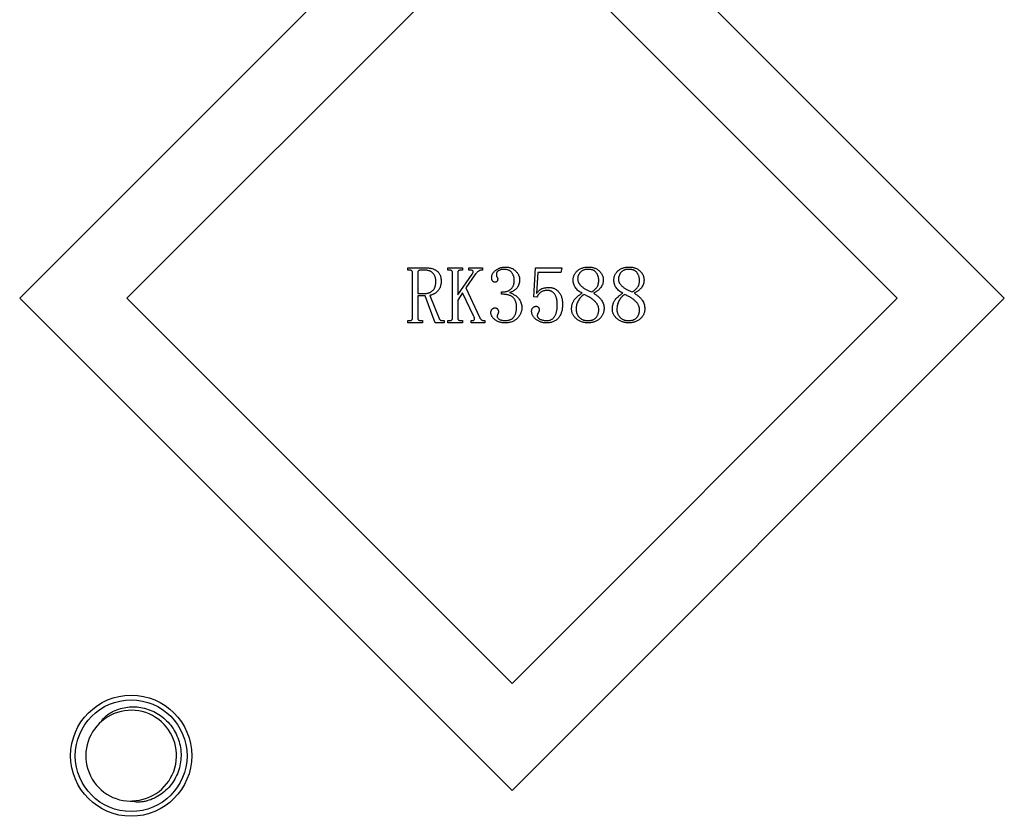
# Model space of a CAD drawing. Header units: millimetres. Extents: x 3 to 207, y 3 to 294.
# Tile 75 of 94: x 85 to 101, y 229 to 242. Entities that reach past the tile are written whole.
import ezdxf

# ---------------------------------------------------------------- set-up
doc = ezdxf.new("R2010")
doc.units = ezdxf.units.MM
doc.layers.add('几何体', color=7, linetype='Continuous')

msp = doc.modelspace()

# ---------------------------------------------------------------- linework, layer by layer
at = {"layer": '几何体'}
for p, q in [((93.0852, 245.4312), (84.9534, 237.2994)), ((101.2169, 237.2994), (93.0852, 245.4312)), ((93.0852, 243.6634), (86.7212, 237.2994)), ((99.4491, 237.2994), (93.0852, 243.6634)), ((91.3622, 237.762), (91.3622, 237.7994)), ((91.3622, 237.7994), (91.662, 237.7994)), ((92.0226, 237.7994), (92.2675, 237.7994)), ((92.0226, 237.762), (92.0226, 237.7994)), ((92.2675, 237.7994), (92.2675, 237.762)), ((92.3738, 237.7994), (92.5998, 237.7994)), ((92.3738, 237.762), (92.3738, 237.7994)), ((92.5998, 237.7994), (92.5998, 237.762)), ((93.447, 237.3209), (93.4735, 237.7994)), ((93.4735, 237.7994), (93.908, 237.7994)), ((93.908, 237.7994), (93.892, 237.7247)), ((91.3938, 237.762), (91.3622, 237.762)), ((91.4411, 236.9693), (91.4411, 237.72)), ((91.5283, 237.7198), (91.5283, 237.3758)), ((91.6332, 237.762), (91.5756, 237.762)), ((92.0541, 237.762), (92.0226, 237.762)), ((92.1014, 236.9693), (92.1014, 237.72)), ((92.1886, 237.7217), (92.1886, 237.3534)), ((92.1886, 237.3534), (92.4263, 237.6931)), ((92.2675, 237.762), (92.2359, 237.762)), ((92.4841, 237.699), (92.321, 237.4697)), ((92.3948, 237.762), (92.3738, 237.762)), ((92.5998, 237.762), (92.5893, 237.762)), ((93.5102, 237.7247), (93.489, 237.3733)), ((93.892, 237.7247), (93.5102, 237.7247)), ((92.321, 237.4697), (92.5478, 236.9853)), ((84.9534, 237.2994), (93.0852, 229.1677)), ((86.7212, 237.2994), (93.0852, 230.9355)), ((91.5283, 237.3758), (91.6437, 237.3758)), ((91.5283, 237.3384), (91.5283, 236.9684)), ((91.6484, 237.3384), (91.5283, 237.3384)), ((91.8172, 236.8899), (91.6484, 237.3384)), ((91.7267, 237.3447), (91.8803, 236.9633)), ((92.2702, 237.3885), (92.1886, 237.2676)), ((92.4493, 237.0057), (92.2702, 237.3885)), ((92.9112, 237.3634), (92.9112, 237.4007)), ((93.0852, 230.9355), (99.4491, 237.2994)), ((93.0852, 229.1677), (101.2169, 237.2994)), ((93.4947, 237.3155), (93.447, 237.3209)), ((92.1886, 237.2676), (92.1886, 236.9691)), ((91.3622, 236.9273), (91.3938, 236.9273)), ((91.3622, 236.8899), (91.3622, 236.9273)), ((91.6071, 236.8899), (91.3622, 236.8899)), ((91.5756, 236.9273), (91.6071, 236.9273)), ((91.6071, 236.9273), (91.6071, 236.8899)), ((91.9644, 236.8899), (91.8172, 236.8899)), ((91.9328, 236.9273), (91.9644, 236.9273)), ((91.9644, 236.9273), (91.9644, 236.8899)), ((92.0226, 236.9273), (92.0541, 236.9273)), ((92.0226, 236.8899), (92.0226, 236.9273)), ((92.2675, 236.8899), (92.0226, 236.8899)), ((92.2359, 236.9273), (92.2675, 236.9273)), ((92.2675, 236.9273), (92.2675, 236.8899)), ((92.4125, 236.9273), (92.4283, 236.9273)), ((92.4125, 236.8899), (92.4125, 236.9273)), ((92.6371, 236.8899), (92.4125, 236.8899)), ((92.6109, 236.9273), (92.6371, 236.9273)), ((92.6371, 236.9273), (92.6371, 236.8899))]:
    msp.add_line(p, q, dxfattribs=at)
for radius in [1, 0.9225]:
    msp.add_circle((86.795, 229.74), radius, dxfattribs=at)
for centre, radius, start, end in [((86.7959, 229.743), 0.7483, 271.27516, 130.47495), ((86.795, 229.74), 0.75, 130.27259, 273.28137)]:
    msp.add_arc(centre, radius, start, end, dxfattribs=at)
for points, knots in [([(91.662, 237.7994), (91.6718, 237.7993), (91.6909, 237.799), (91.7186, 237.7965), (91.7446, 237.7922), (91.7689, 237.7865), (91.7914, 237.7786), (91.8124, 237.7695), (91.8314, 237.7584), (91.8489, 237.7458), (91.8643, 237.7312), (91.878, 237.7152), (91.8891, 237.6971), (91.8988, 237.6777), (91.9055, 237.6563), (91.9109, 237.6334), (91.914, 237.6087), (91.9144, 237.5917), (91.9145, 237.5829)], [0, 0, 0, 0, 0.0774857, 0.1506321, 0.2197843, 0.2852277, 0.3481707, 0.407651, 0.465807, 0.5223409, 0.5778674, 0.6328415, 0.6886304, 0.7450688, 0.8039533, 0.8655482, 0.9307015, 1, 1, 1, 1]), ([(92.7493, 237.6353), (92.7495, 237.6417), (92.75, 237.6542), (92.7531, 237.6725), (92.7587, 237.6898), (92.7664, 237.7062), (92.7758, 237.722), (92.788, 237.7364), (92.8021, 237.7501), (92.8182, 237.7627), (92.8355, 237.7744), (92.8539, 237.7842), (92.8728, 237.7929), (92.8923, 237.8), (92.9127, 237.8051), (92.9335, 237.8091), (92.9551, 237.8114), (92.9696, 237.8117), (92.977, 237.8119)], [0, 0, 0, 0, 0.05977269, 0.11722152, 0.17344114, 0.22982203, 0.28693441, 0.34531754, 0.40645124, 0.47100834, 0.53685855, 0.60196445, 0.66680796, 0.73151129, 0.79692386, 0.86319205, 0.93055575, 1, 1, 1, 1]), ([(92.9531, 237.7745), (92.9466, 237.7743), (92.9333, 237.7737), (92.9131, 237.7703), (92.8923, 237.7646), (92.8748, 237.7581), (92.8613, 237.7518), (92.8524, 237.7462), (92.8447, 237.74), (92.8387, 237.7326), (92.8337, 237.7249), (92.8304, 237.7162), (92.8281, 237.7069), (92.828, 237.7004), (92.8279, 237.697)], [0, 0, 0, 0, 0.1197476, 0.2445318, 0.377046, 0.5173683, 0.5863356, 0.6513354, 0.710718, 0.7684165, 0.8247999, 0.88007, 0.938933, 1, 1, 1, 1]), ([(93.123, 237.5903), (93.1229, 237.5964), (93.1228, 237.6083), (93.1208, 237.6259), (93.1174, 237.6429), (93.113, 237.6594), (93.1074, 237.6754), (93.1, 237.6905), (93.0917, 237.7053), (93.0822, 237.7194), (93.0715, 237.7325), (93.0587, 237.7437), (93.0447, 237.7533), (93.0292, 237.7611), (93.0123, 237.7672), (92.9938, 237.7713), (92.974, 237.7742), (92.9602, 237.7744), (92.9531, 237.7745)], [0, 0, 0, 0, 0.0639185, 0.1261234, 0.1870172, 0.2475068, 0.3066075, 0.3659114, 0.4258956, 0.4857224, 0.5457067, 0.6045793, 0.6644061, 0.7252341, 0.7880316, 0.8543487, 0.9250733, 1, 1, 1, 1]), ([(92.977, 237.8119), (92.9857, 237.8117), (93.0026, 237.8114), (93.0272, 237.8082), (93.0505, 237.803), (93.0724, 237.7957), (93.0932, 237.7867), (93.1124, 237.7749), (93.1304, 237.7616), (93.1467, 237.7461), (93.1616, 237.7298), (93.1744, 237.7128), (93.1855, 237.6958), (93.1945, 237.6784), (93.2015, 237.6607), (93.2067, 237.6428), (93.2097, 237.6246), (93.2101, 237.6124), (93.2103, 237.6063)], [0, 0, 0, 0, 0.0752007, 0.1469649, 0.2159112, 0.2825572, 0.3480726, 0.4127051, 0.4776823, 0.543249, 0.6080516, 0.6697527, 0.7282124, 0.7848188, 0.8401129, 0.8935871, 0.9468131, 1, 1, 1, 1]), ([(94.0948, 237.596), (94.095, 237.6033), (94.0953, 237.6179), (94.0988, 237.6391), (94.104, 237.6596), (94.1115, 237.6791), (94.1208, 237.698), (94.1326, 237.7158), (94.1464, 237.7329), (94.1621, 237.749), (94.1797, 237.7638), (94.1991, 237.7767), (94.2202, 237.7876), (94.2429, 237.7966), (94.2673, 237.8033), (94.2932, 237.8085), (94.3207, 237.8113), (94.3396, 237.8117), (94.3493, 237.8119)], [0, 0, 0, 0, 0.0588538, 0.1162545, 0.1721618, 0.227824, 0.2836708, 0.3408209, 0.3989224, 0.4592663, 0.5209567, 0.5828662, 0.646166, 0.7110958, 0.7781365, 0.8486492, 0.9224285, 1, 1, 1, 1]), ([(94.3491, 237.7745), (94.3413, 237.7744), (94.3262, 237.7741), (94.3044, 237.7716), (94.2843, 237.7676), (94.266, 237.7618), (94.2495, 237.7543), (94.2347, 237.7453), (94.2215, 237.7346), (94.2071, 237.718), (94.1924, 237.696), (94.1793, 237.6685), (94.171, 237.6402), (94.1701, 237.621), (94.1696, 237.6114)], [0, 0, 0, 0, 0.085514, 0.1658183, 0.2399886, 0.3102643, 0.3759279, 0.4385912, 0.5003289, 0.5613684, 0.6789021, 0.7891378, 0.8948949, 1, 1, 1, 1]), ([(94.5185, 237.5903), (94.5184, 237.5964), (94.5182, 237.6083), (94.5162, 237.6259), (94.5128, 237.6429), (94.5084, 237.6594), (94.5028, 237.6754), (94.4954, 237.6905), (94.4871, 237.7053), (94.4776, 237.7194), (94.4669, 237.7325), (94.4542, 237.7437), (94.4401, 237.7532), (94.4247, 237.7611), (94.4079, 237.7672), (94.3895, 237.7713), (94.3697, 237.7742), (94.3561, 237.7744), (94.3491, 237.7745)], [0, 0, 0, 0, 0.0640452, 0.1263735, 0.1873881, 0.2479976, 0.3072154, 0.3666369, 0.4267402, 0.4866856, 0.5467888, 0.6057782, 0.6657236, 0.7260589, 0.788981, 0.8554296, 0.9256126, 1, 1, 1, 1]), ([(94.3493, 237.8119), (94.3582, 237.8117), (94.3756, 237.8113), (94.401, 237.8085), (94.425, 237.8032), (94.4479, 237.7967), (94.4693, 237.7874), (94.4896, 237.7767), (94.5084, 237.7636), (94.5258, 237.749), (94.5415, 237.7328), (94.5555, 237.716), (94.5669, 237.6978), (94.5766, 237.6791), (94.5841, 237.6595), (94.5893, 237.6391), (94.5928, 237.6179), (94.5931, 237.6033), (94.5932, 237.596)], [0, 0, 0, 0, 0.073322, 0.1433127, 0.2105518, 0.2758682, 0.3391447, 0.4023194, 0.4646278, 0.5276302, 0.5896579, 0.6497175, 0.708172, 0.7658184, 0.8230339, 0.8805013, 0.9395038, 1, 1, 1, 1]), ([(94.7676, 237.596), (94.7678, 237.6033), (94.7681, 237.6179), (94.7716, 237.6391), (94.7768, 237.6596), (94.7843, 237.6791), (94.7936, 237.698), (94.8054, 237.7158), (94.8191, 237.7329), (94.8348, 237.749), (94.8525, 237.7638), (94.8719, 237.7767), (94.893, 237.7876), (94.9157, 237.7966), (94.9401, 237.8033), (94.9659, 237.8085), (94.9935, 237.8113), (95.0124, 237.8117), (95.0221, 237.8119)], [0, 0, 0, 0, 0.05885384, 0.11625451, 0.17216182, 0.22782404, 0.28367079, 0.34082093, 0.39892244, 0.45926626, 0.52095671, 0.58286621, 0.64616603, 0.7110958, 0.77813653, 0.84864919, 0.92242848, 1, 1, 1, 1]), ([(95.0219, 237.7745), (95.0141, 237.7744), (94.999, 237.7741), (94.9772, 237.7716), (94.9571, 237.7676), (94.9388, 237.7618), (94.9223, 237.7543), (94.9075, 237.7453), (94.8942, 237.7346), (94.8799, 237.718), (94.8652, 237.696), (94.8521, 237.6685), (94.8438, 237.6402), (94.8429, 237.621), (94.8424, 237.6114)], [0, 0, 0, 0, 0.085514, 0.1658183, 0.2399886, 0.3102643, 0.3759279, 0.4385912, 0.5003289, 0.5613684, 0.6789021, 0.7891378, 0.8948949, 1, 1, 1, 1]), ([(95.1912, 237.5903), (95.1911, 237.5964), (95.191, 237.6083), (95.189, 237.6259), (95.1856, 237.6429), (95.1812, 237.6594), (95.1756, 237.6754), (95.1682, 237.6905), (95.1599, 237.7053), (95.1503, 237.7194), (95.1397, 237.7325), (95.1269, 237.7437), (95.1129, 237.7532), (95.0975, 237.7611), (95.0806, 237.7672), (95.0623, 237.7713), (95.0425, 237.7742), (95.0289, 237.7744), (95.0219, 237.7745)], [0, 0, 0, 0, 0.0640452, 0.1263735, 0.1873881, 0.2479976, 0.3072154, 0.3666369, 0.4267402, 0.4866856, 0.5467888, 0.6057782, 0.6657236, 0.7260589, 0.788981, 0.8554296, 0.9256126, 1, 1, 1, 1]), ([(95.0221, 237.8119), (95.031, 237.8117), (95.0484, 237.8113), (95.0738, 237.8085), (95.0978, 237.8032), (95.1207, 237.7967), (95.1421, 237.7874), (95.1624, 237.7767), (95.1812, 237.7636), (95.1986, 237.749), (95.2143, 237.7328), (95.2283, 237.716), (95.2397, 237.6978), (95.2494, 237.6791), (95.2568, 237.6595), (95.262, 237.6391), (95.2656, 237.6179), (95.2658, 237.6033), (95.266, 237.596)], [0, 0, 0, 0, 0.073322, 0.1433127, 0.2105518, 0.2758682, 0.3391447, 0.4023194, 0.4646278, 0.5276302, 0.5896579, 0.6497175, 0.708172, 0.7658184, 0.8230339, 0.8805013, 0.9395038, 1, 1, 1, 1]), ([(91.4411, 237.72), (91.441, 237.7233), (91.4409, 237.7296), (91.4389, 237.7383), (91.4356, 237.7457), (91.4307, 237.7518), (91.4242, 237.7567), (91.4157, 237.76), (91.4053, 237.7618), (91.3978, 237.762), (91.3938, 237.762)], [0, 0, 0, 0, 0.1356328, 0.2554263, 0.3635291, 0.4655261, 0.5717212, 0.6920138, 0.835205, 1, 1, 1, 1]), ([(91.5756, 237.762), (91.5723, 237.762), (91.5658, 237.7618), (91.5567, 237.7596), (91.5484, 237.7563), (91.5413, 237.7517), (91.5354, 237.7457), (91.5312, 237.7382), (91.5286, 237.7294), (91.5284, 237.7231), (91.5283, 237.7198)], [0, 0, 0, 0, 0.1383935, 0.2691531, 0.3893875, 0.5088565, 0.6218868, 0.7371352, 0.861421, 1, 1, 1, 1]), ([(91.8273, 237.5717), (91.8272, 237.5789), (91.8268, 237.5931), (91.8247, 237.6138), (91.8211, 237.6333), (91.8157, 237.6515), (91.8092, 237.6686), (91.8009, 237.6842), (91.7914, 237.6988), (91.7803, 237.7121), (91.7675, 237.7238), (91.7533, 237.7343), (91.7372, 237.7428), (91.7196, 237.7501), (91.7003, 237.7554), (91.6794, 237.7593), (91.6568, 237.7616), (91.6413, 237.7619), (91.6332, 237.762)], [0, 0, 0, 0, 0.070128, 0.136813, 0.2005069, 0.261104, 0.3195533, 0.3760923, 0.4316286, 0.4871508, 0.5425035, 0.5989524, 0.6566329, 0.7175233, 0.781902, 0.8500161, 0.9223674, 1, 1, 1, 1]), ([(92.1014, 237.72), (92.1013, 237.7233), (92.1012, 237.7296), (92.0992, 237.7383), (92.0959, 237.7457), (92.091, 237.7518), (92.0846, 237.7567), (92.076, 237.76), (92.0657, 237.7618), (92.0581, 237.762), (92.0541, 237.762)], [0, 0, 0, 0, 0.1356328, 0.2554263, 0.3635291, 0.4655261, 0.5717212, 0.6920138, 0.835205, 1, 1, 1, 1]), ([(92.2359, 237.762), (92.2326, 237.762), (92.2262, 237.7618), (92.217, 237.7598), (92.2088, 237.7566), (92.2016, 237.7523), (92.1957, 237.7465), (92.1916, 237.7393), (92.189, 237.7309), (92.1887, 237.7249), (92.1886, 237.7217)], [0, 0, 0, 0, 0.1413073, 0.2742169, 0.3959501, 0.5164516, 0.6298893, 0.7451667, 0.8667742, 1, 1, 1, 1]), ([(92.4263, 237.6931), (92.4301, 237.6984), (92.437, 237.7078), (92.4437, 237.7219), (92.4459, 237.7345), (92.4428, 237.7452), (92.4352, 237.7532), (92.4245, 237.7585), (92.4106, 237.7614), (92.4004, 237.7618), (92.3948, 237.762)], [0, 0, 0, 0, 0.1784656, 0.3189047, 0.4267969, 0.5198425, 0.6132459, 0.7200876, 0.8463385, 1, 1, 1, 1]), ([(92.5893, 237.762), (92.5849, 237.7618), (92.576, 237.7614), (92.5627, 237.7585), (92.5496, 237.7531), (92.5362, 237.7465), (92.5232, 237.7372), (92.5099, 237.7266), (92.4969, 237.7135), (92.4885, 237.704), (92.4841, 237.699)], [0, 0, 0, 0, 0.1033754, 0.210518, 0.3210967, 0.4387698, 0.5638166, 0.6983836, 0.8430892, 1, 1, 1, 1]), ([(92.8042, 237.5627), (92.8008, 237.5629), (92.7942, 237.5633), (92.7844, 237.5663), (92.7752, 237.5714), (92.7661, 237.5781), (92.7581, 237.5878), (92.7528, 237.6009), (92.7499, 237.6171), (92.7495, 237.6289), (92.7493, 237.6353)], [0, 0, 0, 0, 0.0970767, 0.1941534, 0.2950015, 0.4044994, 0.5216605, 0.6557341, 0.8140029, 1, 1, 1, 1]), ([(92.8489, 237.6195), (92.8489, 237.6154), (92.8487, 237.6076), (92.8467, 237.5965), (92.8436, 237.5866), (92.8394, 237.578), (92.8335, 237.5708), (92.8252, 237.5661), (92.8153, 237.5631), (92.808, 237.5629), (92.8042, 237.5627)], [0, 0, 0, 0, 0.14809, 0.2839685, 0.4072316, 0.5206414, 0.6288777, 0.7384051, 0.860973, 1, 1, 1, 1]), ([(92.8279, 237.697), (92.8279, 237.6908), (92.828, 237.6795), (92.8304, 237.6647), (92.8326, 237.653), (92.8367, 237.6477), (92.8384, 237.6454)], [0, 0, 0, 0, 0.34887002, 0.62780054, 0.84284312, 1, 1, 1, 1]), ([(92.8384, 237.6454), (92.8401, 237.6437), (92.8434, 237.6402), (92.8466, 237.6338), (92.8487, 237.6269), (92.8489, 237.622), (92.8489, 237.6195)], [0, 0, 0, 0, 0.24979748, 0.49524065, 0.74180287, 1, 1, 1, 1]), ([(94.1696, 237.6114), (94.1698, 237.6066), (94.1702, 237.5969), (94.173, 237.5824), (94.1778, 237.5681), (94.1842, 237.5538), (94.1925, 237.5397), (94.2027, 237.5256), (94.2148, 237.5117), (94.2287, 237.4978), (94.2443, 237.4844), (94.2612, 237.4709), (94.28, 237.4585), (94.3, 237.4459), (94.3218, 237.4341), (94.3448, 237.4224), (94.3695, 237.4113), (94.3866, 237.4044), (94.3954, 237.4009)], [0, 0, 0, 0, 0.0443606, 0.0894055, 0.1353662, 0.1832818, 0.2331366, 0.2862569, 0.3430862, 0.4031414, 0.4667207, 0.5327646, 0.602106, 0.6746346, 0.7503887, 0.8300983, 0.9128121, 1, 1, 1, 1]), ([(94.8424, 237.6114), (94.8426, 237.6066), (94.843, 237.5969), (94.8458, 237.5824), (94.8506, 237.5681), (94.857, 237.5538), (94.8653, 237.5397), (94.8755, 237.5256), (94.8876, 237.5117), (94.9015, 237.4978), (94.917, 237.4844), (94.934, 237.4709), (94.9528, 237.4585), (94.9728, 237.4459), (94.9946, 237.4341), (95.0176, 237.4224), (95.0423, 237.4113), (95.0594, 237.4044), (95.0682, 237.4009)], [0, 0, 0, 0, 0.0443606, 0.0894055, 0.1353662, 0.1832818, 0.2331366, 0.2862569, 0.3430862, 0.4031414, 0.4667207, 0.5327646, 0.602106, 0.6746346, 0.7503887, 0.8300983, 0.9128121, 1, 1, 1, 1]), ([(91.6437, 237.3758), (91.6502, 237.376), (91.6628, 237.3763), (91.6813, 237.3784), (91.699, 237.3821), (91.7158, 237.3874), (91.7318, 237.394), (91.7471, 237.4023), (91.7615, 237.412), (91.7751, 237.4231), (91.7873, 237.436), (91.7981, 237.4505), (91.8074, 237.4666), (91.8147, 237.4845), (91.8203, 237.504), (91.8243, 237.5251), (91.827, 237.5478), (91.8272, 237.5635), (91.8273, 237.5717)], [0, 0, 0, 0, 0.0632898, 0.1243784, 0.1831349, 0.2407128, 0.297416, 0.354004, 0.4110515, 0.4682206, 0.5265029, 0.585398, 0.6457711, 0.7087637, 0.7752725, 0.8455517, 0.9201129, 1, 1, 1, 1]), ([(91.9145, 237.5829), (91.9143, 237.5742), (91.9139, 237.5571), (91.9115, 237.5322), (91.907, 237.5088), (91.9005, 237.487), (91.8926, 237.4665), (91.8825, 237.4478), (91.871, 237.4303), (91.8574, 237.4148), (91.8428, 237.4009), (91.8278, 237.3882), (91.8122, 237.377), (91.796, 237.3675), (91.7794, 237.3594), (91.7623, 237.353), (91.7448, 237.3478), (91.7327, 237.3457), (91.7267, 237.3447)], [0, 0, 0, 0, 0.0789846, 0.1542075, 0.2250709, 0.2933373, 0.3586976, 0.4222548, 0.4850109, 0.5467788, 0.6075649, 0.6664804, 0.7239122, 0.7802655, 0.8354418, 0.8898444, 0.9446165, 1, 1, 1, 1]), ([(92.9112, 237.4007), (92.92, 237.4009), (92.937, 237.4011), (92.9615, 237.4035), (92.9843, 237.4074), (93.0053, 237.4127), (93.0246, 237.4197), (93.042, 237.4286), (93.0577, 237.4387), (93.0716, 237.4504), (93.0838, 237.4636), (93.0944, 237.478), (93.1031, 237.4939), (93.1106, 237.5107), (93.1162, 237.529), (93.12, 237.5484), (93.1227, 237.5689), (93.1229, 237.5831), (93.123, 237.5903)], [0, 0, 0, 0, 0.0809066, 0.1567278, 0.2272423, 0.2940781, 0.3566202, 0.4163628, 0.4735206, 0.529206, 0.58389, 0.6387672, 0.6937523, 0.7506237, 0.8089806, 0.8694842, 0.9328642, 1, 1, 1, 1]), ([(93.2103, 237.6063), (93.2102, 237.5998), (93.21, 237.5871), (93.2079, 237.5683), (93.2049, 237.5504), (93.2006, 237.5331), (93.195, 237.5165), (93.1879, 237.5008), (93.1797, 237.4857), (93.1703, 237.4714), (93.1596, 237.4579), (93.1475, 237.4453), (93.1337, 237.434), (93.1189, 237.423), (93.1023, 237.4135), (93.0845, 237.4047), (93.0652, 237.3967), (93.0517, 237.3923), (93.0448, 237.39)], [0, 0, 0, 0, 0.0659874, 0.1296495, 0.1912415, 0.2510706, 0.3103079, 0.3687727, 0.426624, 0.4842494, 0.5424494, 0.6012222, 0.661605, 0.7234824, 0.7885269, 0.8554862, 0.9261627, 1, 1, 1, 1]), ([(93.489, 237.3733), (93.4933, 237.379), (93.5017, 237.39), (93.5146, 237.4054), (93.5278, 237.4188), (93.5405, 237.4308), (93.5533, 237.4409), (93.5661, 237.449), (93.5788, 237.4556), (93.5956, 237.4617), (93.6166, 237.4673), (93.6422, 237.4719), (93.6681, 237.4749), (93.6855, 237.4753), (93.6942, 237.4755)], [0, 0, 0, 0, 0.0888189, 0.1726042, 0.2503969, 0.3230899, 0.3899168, 0.4531935, 0.5121563, 0.5674429, 0.6755568, 0.7832797, 0.8915387, 1, 1, 1, 1]), ([(93.6942, 237.4755), (93.7023, 237.4753), (93.7183, 237.4748), (93.7418, 237.4714), (93.7639, 237.4651), (93.7851, 237.4571), (93.8049, 237.4461), (93.8238, 237.4331), (93.8412, 237.4174), (93.8576, 237.3997), (93.8723, 237.3801), (93.8853, 237.3587), (93.8961, 237.3357), (93.9052, 237.3113), (93.9118, 237.2852), (93.917, 237.2577), (93.9199, 237.2286), (93.9202, 237.2087), (93.9204, 237.1985)], [0, 0, 0, 0, 0.06071281, 0.11958138, 0.17642816, 0.23264628, 0.28843994, 0.34523494, 0.403654, 0.46373551, 0.52505778, 0.58687699, 0.65024355, 0.71486246, 0.78158342, 0.85114197, 0.92379379, 1, 1, 1, 1]), ([(94.2432, 237.3799), (94.2318, 237.3861), (94.2096, 237.3982), (94.18, 237.4205), (94.1541, 237.4447), (94.1327, 237.4713), (94.1158, 237.5), (94.1036, 237.5305), (94.0961, 237.5627), (94.0953, 237.5848), (94.0948, 237.596)], [0, 0, 0, 0, 0.1406499, 0.273965, 0.40093, 0.5236083, 0.6434841, 0.760989, 0.8786393, 1, 1, 1, 1]), ([(94.3954, 237.4009), (94.4052, 237.4063), (94.424, 237.4167), (94.4494, 237.4354), (94.4706, 237.4565), (94.4883, 237.4792), (94.5018, 237.5043), (94.5117, 237.5312), (94.5173, 237.5602), (94.5181, 237.5801), (94.5185, 237.5903)], [0, 0, 0, 0, 0.1394212, 0.2703949, 0.39422413, 0.51331224, 0.63103603, 0.74982293, 0.87186321, 1, 1, 1, 1]), ([(94.5932, 237.596), (94.5928, 237.5856), (94.592, 237.5648), (94.5841, 237.5343), (94.572, 237.5047), (94.5577, 237.4813), (94.5438, 237.4634), (94.5322, 237.45), (94.5187, 237.4375), (94.5044, 237.4248), (94.4883, 237.4131), (94.471, 237.4014), (94.4523, 237.3903), (94.4391, 237.3834), (94.4324, 237.3799)], [0, 0, 0, 0, 0.1098283, 0.2190685, 0.3301693, 0.4462711, 0.5067869, 0.5688621, 0.6332528, 0.7002224, 0.7701793, 0.8436513, 0.920074, 1, 1, 1, 1]), ([(94.916, 237.3799), (94.9046, 237.3861), (94.8824, 237.3982), (94.8527, 237.4205), (94.8269, 237.4447), (94.8054, 237.4713), (94.7886, 237.5), (94.7764, 237.5305), (94.7689, 237.5627), (94.768, 237.5848), (94.7676, 237.596)], [0, 0, 0, 0, 0.1406499, 0.273965, 0.40093, 0.5236083, 0.6434841, 0.760989, 0.8786393, 1, 1, 1, 1]), ([(95.0682, 237.4009), (95.0779, 237.4063), (95.0968, 237.4167), (95.1222, 237.4354), (95.1434, 237.4565), (95.1611, 237.4792), (95.1746, 237.5043), (95.1845, 237.5312), (95.1901, 237.5602), (95.1909, 237.5801), (95.1912, 237.5903)], [0, 0, 0, 0, 0.1394212, 0.2703949, 0.3942241, 0.5133122, 0.631036, 0.7498229, 0.8718632, 1, 1, 1, 1]), ([(95.266, 237.596), (95.2656, 237.5856), (95.2648, 237.5648), (95.2569, 237.5343), (95.2447, 237.5047), (95.2305, 237.4813), (95.2166, 237.4634), (95.2049, 237.45), (95.1915, 237.4375), (95.1772, 237.4248), (95.161, 237.4131), (95.1438, 237.4014), (95.125, 237.3903), (95.1119, 237.3834), (95.1052, 237.3799)], [0, 0, 0, 0, 0.1098283, 0.2190685, 0.3301693, 0.4462711, 0.5067869, 0.5688621, 0.6332528, 0.7002224, 0.7701793, 0.8436513, 0.920074, 1, 1, 1, 1]), ([(93.1604, 237.1531), (93.1603, 237.1608), (93.1601, 237.1759), (93.1574, 237.1979), (93.1534, 237.2187), (93.1478, 237.2385), (93.1403, 237.2571), (93.1311, 237.2745), (93.1204, 237.2907), (93.1081, 237.306), (93.0934, 237.3198), (93.0757, 237.3316), (93.0551, 237.3414), (93.0319, 237.3497), (93.0057, 237.3557), (92.9768, 237.3601), (92.945, 237.3628), (92.9228, 237.3632), (92.9112, 237.3634)], [0, 0, 0, 0, 0.061722, 0.1201702, 0.176695, 0.2311668, 0.2842064, 0.3363801, 0.3879947, 0.4395676, 0.4927488, 0.5483895, 0.6089002, 0.6738281, 0.7452441, 0.8228852, 0.9076921, 1, 1, 1, 1]), ([(93.0448, 237.39), (93.0542, 237.3865), (93.0726, 237.3796), (93.0985, 237.368), (93.122, 237.3553), (93.1433, 237.3419), (93.1622, 237.3277), (93.179, 237.3127), (93.1931, 237.2966), (93.2086, 237.2746), (93.2238, 237.2462), (93.2376, 237.2119), (93.246, 237.1773), (93.2471, 237.1541), (93.2476, 237.1426)], [0, 0, 0, 0, 0.0881501, 0.1708953, 0.2482904, 0.3214495, 0.3902964, 0.4553384, 0.5172233, 0.5770176, 0.6907109, 0.7973904, 0.8998738, 1, 1, 1, 1]), ([(93.6746, 237.4257), (93.6652, 237.4254), (93.647, 237.4249), (93.6206, 237.421), (93.5963, 237.4143), (93.5733, 237.4052), (93.5517, 237.3913), (93.5316, 237.3713), (93.5121, 237.3458), (93.5007, 237.326), (93.4947, 237.3155)], [0, 0, 0, 0, 0.12494911, 0.24322774, 0.35466255, 0.46153146, 0.57187569, 0.69569252, 0.8378384, 1, 1, 1, 1]), ([(93.8332, 237.1895), (93.8331, 237.1981), (93.8329, 237.2148), (93.8309, 237.2392), (93.8278, 237.2624), (93.8236, 237.2844), (93.8179, 237.3052), (93.8111, 237.3247), (93.8032, 237.3431), (93.7938, 237.36), (93.7835, 237.3755), (93.7715, 237.3888), (93.7584, 237.4002), (93.7441, 237.4097), (93.7285, 237.417), (93.7116, 237.4219), (93.6935, 237.4252), (93.681, 237.4255), (93.6746, 237.4257)], [0, 0, 0, 0, 0.0803616, 0.1566851, 0.2297654, 0.2998334, 0.3667205, 0.431205, 0.4936229, 0.5540995, 0.6123419, 0.667942, 0.7218782, 0.7750536, 0.8281487, 0.8828319, 0.9396675, 1, 1, 1, 1]), ([(94.0699, 237.1165), (94.0701, 237.1239), (94.0705, 237.1383), (94.0723, 237.1595), (94.0759, 237.1799), (94.0808, 237.1994), (94.0869, 237.2182), (94.0948, 237.236), (94.1037, 237.2532), (94.118, 237.2748), (94.1391, 237.3008), (94.1691, 237.3296), (94.204, 237.3565), (94.2298, 237.3719), (94.2432, 237.3799)], [0, 0, 0, 0, 0.066163, 0.1302119, 0.1919719, 0.2522875, 0.3115002, 0.3702018, 0.4277875, 0.4857289, 0.6038909, 0.7284503, 0.8598845, 1, 1, 1, 1]), ([(94.2728, 237.3589), (94.2629, 237.3516), (94.2435, 237.3374), (94.2178, 237.3122), (94.1958, 237.2842), (94.1774, 237.254), (94.1626, 237.2217), (94.1524, 237.1879), (94.1459, 237.1527), (94.1451, 237.1288), (94.1447, 237.1167)], [0, 0, 0, 0, 0.1284572, 0.2534575, 0.3768886, 0.5015456, 0.6252443, 0.7487319, 0.8728347, 1, 1, 1, 1]), ([(94.5185, 237.1115), (94.5183, 237.1172), (94.5179, 237.1286), (94.5147, 237.1455), (94.5102, 237.1624), (94.5032, 237.1789), (94.4947, 237.1954), (94.4837, 237.2115), (94.4714, 237.2277), (94.4568, 237.2435), (94.4404, 237.259), (94.4223, 237.2745), (94.402, 237.2894), (94.3799, 237.304), (94.356, 237.3184), (94.33, 237.3324), (94.3022, 237.3461), (94.2827, 237.3545), (94.2728, 237.3589)], [0, 0, 0, 0, 0.04663479, 0.09282326, 0.14006339, 0.18869917, 0.23887051, 0.29155126, 0.34700458, 0.40505249, 0.46642664, 0.53098833, 0.59945356, 0.67121078, 0.74715834, 0.82717659, 0.91141457, 1, 1, 1, 1]), ([(94.4324, 237.3799), (94.4396, 237.3755), (94.4538, 237.3669), (94.4739, 237.3532), (94.4924, 237.3391), (94.5099, 237.3251), (94.5253, 237.3101), (94.5397, 237.2952), (94.5523, 237.2797), (94.5673, 237.2592), (94.5829, 237.2325), (94.5958, 237.1984), (94.6044, 237.1632), (94.6052, 237.1391), (94.6057, 237.127)], [0, 0, 0, 0, 0.0790618, 0.1543955, 0.2265028, 0.2961343, 0.3628841, 0.4270682, 0.4889536, 0.5487275, 0.6639007, 0.7761259, 0.8872105, 1, 1, 1, 1]), ([(94.7427, 237.1165), (94.7429, 237.1239), (94.7433, 237.1383), (94.7451, 237.1595), (94.7487, 237.1799), (94.7535, 237.1994), (94.7597, 237.2182), (94.7676, 237.236), (94.7765, 237.2532), (94.7908, 237.2748), (94.8119, 237.3008), (94.8419, 237.3296), (94.8768, 237.3565), (94.9026, 237.3719), (94.916, 237.3799)], [0, 0, 0, 0, 0.066163, 0.1302119, 0.1919719, 0.2522875, 0.3115002, 0.3702018, 0.4277875, 0.4857289, 0.6038909, 0.7284503, 0.8598845, 1, 1, 1, 1]), ([(94.9456, 237.3589), (94.9357, 237.3516), (94.9163, 237.3374), (94.8906, 237.3122), (94.8686, 237.2842), (94.8502, 237.254), (94.8354, 237.2217), (94.8252, 237.1879), (94.8187, 237.1527), (94.8179, 237.1288), (94.8175, 237.1167)], [0, 0, 0, 0, 0.1284572, 0.2534575, 0.3768886, 0.5015456, 0.6252443, 0.7487319, 0.8728347, 1, 1, 1, 1]), ([(95.1912, 237.1115), (95.1911, 237.1172), (95.1907, 237.1286), (95.1875, 237.1455), (95.183, 237.1624), (95.176, 237.1789), (95.1675, 237.1954), (95.1565, 237.2115), (95.1442, 237.2277), (95.1296, 237.2435), (95.1132, 237.259), (95.0951, 237.2745), (95.0748, 237.2894), (95.0527, 237.304), (95.0288, 237.3184), (95.0028, 237.3324), (94.975, 237.3461), (94.9555, 237.3545), (94.9456, 237.3589)], [0, 0, 0, 0, 0.0466348, 0.0928233, 0.1400634, 0.1886992, 0.2388705, 0.2915513, 0.3470046, 0.4050525, 0.4664266, 0.5309883, 0.5994536, 0.6712108, 0.7471583, 0.8271766, 0.9114146, 1, 1, 1, 1]), ([(95.1052, 237.3799), (95.1124, 237.3755), (95.1266, 237.3669), (95.1467, 237.3532), (95.1652, 237.3391), (95.1827, 237.3251), (95.1981, 237.3101), (95.2125, 237.2952), (95.2251, 237.2797), (95.2401, 237.2592), (95.2557, 237.2325), (95.2686, 237.1984), (95.2771, 237.1632), (95.278, 237.1391), (95.2784, 237.127)], [0, 0, 0, 0, 0.0790618, 0.1543955, 0.2265028, 0.2961343, 0.3628841, 0.4270682, 0.4889536, 0.5487275, 0.6639007, 0.7761259, 0.8872105, 1, 1, 1, 1]), ([(92.7368, 237.0612), (92.7371, 237.0663), (92.7375, 237.0763), (92.742, 237.0906), (92.7485, 237.1042), (92.7582, 237.1158), (92.7685, 237.126), (92.7796, 237.1333), (92.7906, 237.1384), (92.7982, 237.1389), (92.8018, 237.1391)], [0, 0, 0, 0, 0.13772079, 0.26961455, 0.40331317, 0.54228579, 0.67787931, 0.7959142, 0.90075292, 1, 1, 1, 1]), ([(92.8018, 237.1391), (92.8069, 237.1389), (92.8165, 237.1385), (92.8296, 237.134), (92.8405, 237.1264), (92.848, 237.116), (92.8537, 237.1052), (92.8581, 237.0951), (92.8609, 237.0858), (92.8612, 237.0799), (92.8614, 237.0772)], [0, 0, 0, 0, 0.1576816, 0.3002212, 0.430376, 0.5670313, 0.6993569, 0.8145065, 0.9139575, 1, 1, 1, 1]), ([(92.9683, 236.9273), (92.976, 236.9274), (92.9911, 236.9276), (93.0129, 236.9305), (93.0333, 236.9347), (93.0522, 236.9406), (93.0695, 236.9486), (93.0855, 236.9578), (93.0997, 236.9693), (93.1128, 236.9822), (93.1241, 236.9971), (93.1338, 237.0139), (93.1423, 237.0324), (93.1488, 237.0531), (93.154, 237.0755), (93.1579, 237.0997), (93.1599, 237.1258), (93.1603, 237.1438), (93.1604, 237.1531)], [0, 0, 0, 0, 0.0681331, 0.132721, 0.1935492, 0.2518206, 0.3071343, 0.3610115, 0.4143635, 0.4677738, 0.5224804, 0.5789105, 0.6385811, 0.7017361, 0.7693312, 0.841204, 0.91814, 1, 1, 1, 1]), ([(93.2476, 237.1426), (93.2474, 237.1343), (93.247, 237.1181), (93.2433, 237.0941), (93.2378, 237.0708), (93.2294, 237.0484), (93.2192, 237.0265), (93.2063, 237.0055), (93.1913, 236.9852), (93.1741, 236.9659), (93.155, 236.9479), (93.1335, 236.9325), (93.1105, 236.9191), (93.0856, 236.9085), (93.0589, 236.9), (93.0304, 236.8944), (93.0001, 236.8905), (92.9792, 236.8901), (92.9685, 236.8899)], [0, 0, 0, 0, 0.0587243, 0.1156838, 0.1722562, 0.2288041, 0.2860345, 0.3438601, 0.4036286, 0.4654603, 0.5278826, 0.5900601, 0.6529642, 0.7168875, 0.7827683, 0.8516119, 0.9237393, 1, 1, 1, 1]), ([(93.4096, 237.0834), (93.4098, 237.0886), (93.4103, 237.0989), (93.4137, 237.1138), (93.4201, 237.1275), (93.428, 237.1401), (93.4383, 237.1507), (93.4507, 237.1586), (93.4649, 237.1631), (93.4749, 237.1637), (93.4801, 237.164)], [0, 0, 0, 0, 0.130594, 0.2577334, 0.3808705, 0.5068479, 0.6300173, 0.7492513, 0.8707419, 1, 1, 1, 1]), ([(93.4801, 237.164), (93.4851, 237.1638), (93.4944, 237.1635), (93.507, 237.1592), (93.5173, 237.1526), (93.5235, 237.1425), (93.5282, 237.1325), (93.5315, 237.1227), (93.5339, 237.1136), (93.5341, 237.1076), (93.5342, 237.1048)], [0, 0, 0, 0, 0.16632986, 0.30715094, 0.43545317, 0.5637554, 0.68981978, 0.80342977, 0.9072711, 1, 1, 1, 1]), ([(93.9204, 237.1985), (93.9203, 237.187), (93.9199, 237.1646), (93.9168, 237.1319), (93.9115, 237.101), (93.9047, 237.0717), (93.8952, 237.0445), (93.8839, 237.0189), (93.8705, 236.9952), (93.8551, 236.9732), (93.8376, 236.9534), (93.8176, 236.9363), (93.7953, 236.9221), (93.771, 236.9101), (93.7443, 236.9009), (93.7153, 236.8946), (93.6843, 236.8907), (93.6628, 236.8902), (93.6518, 236.8899)], [0, 0, 0, 0, 0.0739347, 0.1439838, 0.2113237, 0.2753279, 0.3371243, 0.3965624, 0.4550856, 0.5123135, 0.5687993, 0.6247766, 0.6809483, 0.7386494, 0.7987308, 0.8620448, 0.9289574, 1, 1, 1, 1]), ([(93.6601, 236.9273), (93.667, 236.9274), (93.6803, 236.9277), (93.6995, 236.9312), (93.7176, 236.9363), (93.7344, 236.9441), (93.75, 236.9537), (93.7643, 236.9655), (93.7775, 236.9794), (93.7891, 236.9955), (93.7997, 237.0134), (93.8085, 237.0335), (93.8164, 237.0551), (93.8225, 237.0786), (93.8273, 237.1037), (93.8309, 237.1307), (93.8327, 237.1595), (93.833, 237.1793), (93.8332, 237.1895)], [0, 0, 0, 0, 0.0578122, 0.112514, 0.1652451, 0.2171786, 0.2683049, 0.3202734, 0.3739622, 0.429843, 0.488512, 0.5500496, 0.6149389, 0.6832414, 0.7555073, 0.8320459, 0.9136269, 1, 1, 1, 1]), ([(94.6057, 237.127), (94.6055, 237.1188), (94.605, 237.1027), (94.6014, 237.0791), (94.5958, 237.0564), (94.5877, 237.0347), (94.5771, 237.0141), (94.5645, 236.9943), (94.5495, 236.9756), (94.5323, 236.9581), (94.5132, 236.9422), (94.4926, 236.928), (94.4703, 236.9164), (94.4468, 236.9065), (94.4215, 236.8993), (94.3949, 236.8937), (94.3668, 236.8907), (94.3476, 236.8902), (94.3378, 236.8899)], [0, 0, 0, 0, 0.0613064, 0.1207605, 0.1788726, 0.2359263, 0.2937429, 0.3521165, 0.4112439, 0.4731065, 0.5352091, 0.5974865, 0.659667, 0.723297, 0.7886556, 0.856139, 0.9265549, 1, 1, 1, 1]), ([(95.2784, 237.127), (95.2782, 237.1188), (95.2778, 237.1027), (95.2741, 237.0791), (95.2686, 237.0564), (95.2605, 237.0347), (95.2499, 237.0141), (95.2373, 236.9943), (95.2222, 236.9756), (95.2051, 236.9581), (95.186, 236.9422), (95.1654, 236.928), (95.1431, 236.9164), (95.1195, 236.9065), (95.0943, 236.8993), (95.0677, 236.8937), (95.0396, 236.8907), (95.0204, 236.8902), (95.0106, 236.8899)], [0, 0, 0, 0, 0.0613064, 0.1207605, 0.1788726, 0.2359263, 0.2937429, 0.3521165, 0.4112439, 0.4731065, 0.5352091, 0.5974865, 0.659667, 0.723297, 0.7886556, 0.856139, 0.9265549, 1, 1, 1, 1]), ([(91.3938, 236.9273), (91.3978, 236.9273), (91.4054, 236.9274), (91.4156, 236.9297), (91.4243, 236.9326), (91.4307, 236.9375), (91.4357, 236.9436), (91.4388, 236.9511), (91.4409, 236.9598), (91.441, 236.966), (91.4411, 236.9693)], [0, 0, 0, 0, 0.1648979, 0.3086948, 0.4280912, 0.5343526, 0.6364134, 0.7470031, 0.8642825, 1, 1, 1, 1]), ([(91.5283, 236.9684), (91.5284, 236.9652), (91.5286, 236.9591), (91.5312, 236.9505), (91.5354, 236.9433), (91.5412, 236.9372), (91.5485, 236.9329), (91.5567, 236.9295), (91.5658, 236.9276), (91.5723, 236.9274), (91.5756, 236.9273)], [0, 0, 0, 0, 0.1348488, 0.2580654, 0.3723818, 0.4868298, 0.6063267, 0.7280691, 0.8598707, 1, 1, 1, 1]), ([(91.8803, 236.9633), (91.882, 236.9601), (91.8853, 236.954), (91.8911, 236.9461), (91.897, 236.9395), (91.9056, 236.9333), (91.9176, 236.9284), (91.9277, 236.9277), (91.9328, 236.9273)], [0, 0, 0, 0, 0.1625192, 0.30479592, 0.43518069, 0.55268589, 0.77354355, 1, 1, 1, 1]), ([(92.0541, 236.9273), (92.0581, 236.9273), (92.0657, 236.9274), (92.0759, 236.9297), (92.0846, 236.9326), (92.091, 236.9375), (92.096, 236.9436), (92.0992, 236.9511), (92.1012, 236.9598), (92.1013, 236.966), (92.1014, 236.9693)], [0, 0, 0, 0, 0.1648979, 0.3086948, 0.4280912, 0.5343526, 0.6364134, 0.7470031, 0.8642825, 1, 1, 1, 1]), ([(92.1886, 236.9691), (92.1887, 236.9659), (92.189, 236.9596), (92.1916, 236.9509), (92.1957, 236.9435), (92.2016, 236.9375), (92.2087, 236.9328), (92.2171, 236.9298), (92.2261, 236.9275), (92.2326, 236.9274), (92.2359, 236.9273)], [0, 0, 0, 0, 0.1363848, 0.2611336, 0.3768114, 0.4902628, 0.6101769, 0.7298441, 0.8610909, 1, 1, 1, 1]), ([(92.4283, 236.9273), (92.433, 236.9275), (92.4416, 236.9279), (92.453, 236.9317), (92.4615, 236.9385), (92.4658, 236.9485), (92.4665, 236.9604), (92.4638, 236.974), (92.4583, 236.9896), (92.4524, 237.0001), (92.4493, 237.0057)], [0, 0, 0, 0, 0.1338012, 0.2405788, 0.3337904, 0.4284726, 0.5365054, 0.6642873, 0.8172103, 1, 1, 1, 1]), ([(92.5478, 236.9853), (92.5503, 236.9803), (92.5551, 236.9709), (92.5637, 236.9585), (92.5723, 236.9483), (92.5813, 236.9404), (92.5901, 236.9349), (92.5978, 236.9308), (92.6046, 236.9278), (92.6089, 236.9275), (92.6109, 236.9273)], [0, 0, 0, 0, 0.1886549, 0.3552924, 0.5055272, 0.6387025, 0.7556589, 0.8543567, 0.9338799, 1, 1, 1, 1]), ([(92.9685, 236.8899), (92.9607, 236.89), (92.9454, 236.8903), (92.9229, 236.893), (92.9011, 236.8967), (92.8803, 236.9027), (92.8601, 236.9098), (92.8409, 236.9188), (92.8225, 236.9294), (92.8051, 236.9413), (92.7893, 236.9545), (92.7752, 236.9682), (92.7634, 236.9825), (92.7538, 236.9973), (92.746, 237.0125), (92.7409, 237.0284), (92.7373, 237.0447), (92.737, 237.0557), (92.7368, 237.0612)], [0, 0, 0, 0, 0.07365139, 0.14464409, 0.21383024, 0.28199728, 0.34913255, 0.41609665, 0.48259554, 0.54963546, 0.61498134, 0.67700969, 0.7349739, 0.78992902, 0.8434234, 0.89579819, 0.94776909, 1, 1, 1, 1]), ([(92.8509, 237.0357), (92.8492, 237.0325), (92.8461, 237.0263), (92.8432, 237.0167), (92.8407, 237.0081), (92.8405, 237.0024), (92.8404, 236.9997)], [0, 0, 0, 0, 0.289949, 0.5502243, 0.7885263, 1, 1, 1, 1]), ([(92.8404, 236.9997), (92.8409, 236.9946), (92.8418, 236.9844), (92.8502, 236.9702), (92.8631, 236.9576), (92.8806, 236.9473), (92.9006, 236.9385), (92.9223, 236.9321), (92.945, 236.9281), (92.9604, 236.9276), (92.9683, 236.9273)], [0, 0, 0, 0, 0.0950302, 0.1908905, 0.3010351, 0.4300304, 0.5695329, 0.7104561, 0.8525045, 1, 1, 1, 1]), ([(92.8614, 237.0772), (92.8613, 237.0731), (92.8612, 237.0652), (92.8592, 237.0541), (92.856, 237.0441), (92.8526, 237.0385), (92.8509, 237.0357)], [0, 0, 0, 0, 0.2828349, 0.5423473, 0.7791708, 1, 1, 1, 1]), ([(93.6518, 236.8899), (93.644, 236.8901), (93.6286, 236.8906), (93.6057, 236.893), (93.5836, 236.8976), (93.5622, 236.9039), (93.5412, 236.9116), (93.5211, 236.9215), (93.5016, 236.9329), (93.4832, 236.9461), (93.4658, 236.9602), (93.4511, 236.9757), (93.4382, 236.9917), (93.4279, 237.0086), (93.4195, 237.0261), (93.414, 237.0446), (93.4102, 237.0637), (93.4098, 237.0768), (93.4096, 237.0834)], [0, 0, 0, 0, 0.0682516, 0.1351484, 0.2006796, 0.2657807, 0.3306955, 0.3957594, 0.4617399, 0.5285933, 0.594368, 0.656663, 0.7161253, 0.7735319, 0.8299712, 0.885873, 0.9419362, 1, 1, 1, 1]), ([(93.5184, 237.0564), (93.5161, 237.0528), (93.5115, 237.0461), (93.5063, 237.0353), (93.5033, 237.0243), (93.5029, 237.0169), (93.5027, 237.0133)], [0, 0, 0, 0, 0.2725091, 0.5268089, 0.7691465, 1, 1, 1, 1]), ([(93.5027, 237.0133), (93.5028, 237.0098), (93.5031, 237.003), (93.5055, 236.9931), (93.5095, 236.9839), (93.515, 236.9755), (93.5221, 236.9676), (93.5307, 236.9604), (93.541, 236.954), (93.5567, 236.9466), (93.5778, 236.9389), (93.6044, 236.9323), (93.6319, 236.928), (93.6507, 236.9275), (93.6601, 236.9273)], [0, 0, 0, 0, 0.0533989, 0.1041074, 0.1535732, 0.2041762, 0.2572462, 0.3139401, 0.3746754, 0.4403944, 0.5779813, 0.7152711, 0.8558543, 1, 1, 1, 1]), ([(93.5342, 237.1048), (93.534, 237.0998), (93.5337, 237.0902), (93.5308, 237.0769), (93.5258, 237.0654), (93.5208, 237.0593), (93.5184, 237.0564)], [0, 0, 0, 0, 0.2915673, 0.5476902, 0.7813982, 1, 1, 1, 1]), ([(94.3378, 236.8899), (94.3288, 236.8902), (94.311, 236.8907), (94.2848, 236.8937), (94.2596, 236.8993), (94.2353, 236.9066), (94.2121, 236.9165), (94.1897, 236.9281), (94.1685, 236.9423), (94.1484, 236.9581), (94.1301, 236.9754), (94.114, 236.9935), (94.1005, 237.0124), (94.0893, 237.0318), (94.0806, 237.0521), (94.0744, 237.073), (94.0705, 237.0946), (94.0701, 237.1092), (94.0699, 237.1165)], [0, 0, 0, 0, 0.0697948, 0.137494, 0.2037142, 0.2687747, 0.3335269, 0.3981527, 0.4636853, 0.5301237, 0.5957714, 0.6579704, 0.7172782, 0.7750207, 0.8312082, 0.8872342, 0.9432332, 1, 1, 1, 1]), ([(94.1447, 237.1167), (94.1448, 237.1099), (94.1451, 237.0965), (94.1476, 237.0768), (94.152, 237.0582), (94.1577, 237.0404), (94.1654, 237.0238), (94.1747, 237.008), (94.1855, 236.9932), (94.1982, 236.9797), (94.212, 236.9674), (94.2268, 236.9567), (94.2424, 236.9474), (94.2592, 236.9403), (94.2767, 236.9343), (94.2951, 236.9303), (94.3143, 236.9277), (94.3274, 236.9274), (94.3341, 236.9273)], [0, 0, 0, 0, 0.0680625, 0.1340244, 0.1971886, 0.2592539, 0.319831, 0.3799317, 0.441081, 0.5029567, 0.5644412, 0.6252085, 0.6853093, 0.7453577, 0.8068081, 0.869197, 0.933232, 1, 1, 1, 1]), ([(94.3341, 236.9273), (94.342, 236.9274), (94.3571, 236.9276), (94.379, 236.9303), (94.3993, 236.9342), (94.4177, 236.9402), (94.4348, 236.9472), (94.4498, 236.9566), (94.4634, 236.9672), (94.4751, 236.9797), (94.4854, 236.9932), (94.4941, 237.0078), (94.5019, 237.023), (94.5077, 237.0392), (94.5128, 237.0561), (94.5159, 237.0739), (94.5182, 237.0924), (94.5184, 237.105), (94.5185, 237.1115)], [0, 0, 0, 0, 0.0794052, 0.1533572, 0.222303, 0.2876448, 0.3490496, 0.4082174, 0.4660913, 0.5231531, 0.5807403, 0.6375452, 0.6947425, 0.7528539, 0.8115947, 0.8723126, 0.9350378, 1, 1, 1, 1]), ([(95.0106, 236.8899), (95.0016, 236.8902), (94.9838, 236.8907), (94.9575, 236.8937), (94.9324, 236.8993), (94.9081, 236.9066), (94.8849, 236.9165), (94.8625, 236.9281), (94.8413, 236.9423), (94.8212, 236.9581), (94.8029, 236.9754), (94.7868, 236.9935), (94.7733, 237.0124), (94.7621, 237.0318), (94.7534, 237.0521), (94.7472, 237.073), (94.7433, 237.0946), (94.7429, 237.1092), (94.7427, 237.1165)], [0, 0, 0, 0, 0.0697948, 0.137494, 0.2037142, 0.2687747, 0.3335269, 0.3981527, 0.4636853, 0.5301237, 0.5957714, 0.6579704, 0.7172782, 0.7750207, 0.8312082, 0.8872342, 0.9432332, 1, 1, 1, 1]), ([(94.8175, 237.1167), (94.8176, 237.1099), (94.8179, 237.0965), (94.8204, 237.0768), (94.8248, 237.0582), (94.8305, 237.0404), (94.8382, 237.0238), (94.8474, 237.008), (94.8583, 236.9932), (94.871, 236.9797), (94.8848, 236.9674), (94.8996, 236.9567), (94.9152, 236.9474), (94.932, 236.9403), (94.9494, 236.9343), (94.9679, 236.9303), (94.9871, 236.9277), (95.0002, 236.9274), (95.0069, 236.9273)], [0, 0, 0, 0, 0.0680625, 0.1340244, 0.1971886, 0.2592539, 0.319831, 0.3799317, 0.441081, 0.5029567, 0.5644412, 0.6252085, 0.6853093, 0.7453577, 0.8068081, 0.869197, 0.933232, 1, 1, 1, 1]), ([(95.0069, 236.9273), (95.0147, 236.9274), (95.0299, 236.9276), (95.0518, 236.9303), (95.072, 236.9342), (95.0905, 236.9402), (95.1076, 236.9472), (95.1226, 236.9566), (95.1362, 236.9672), (95.1479, 236.9797), (95.1582, 236.9932), (95.1669, 237.0078), (95.1747, 237.023), (95.1805, 237.0392), (95.1856, 237.0561), (95.1887, 237.0739), (95.191, 237.0924), (95.1912, 237.105), (95.1912, 237.1115)], [0, 0, 0, 0, 0.0794052, 0.1533572, 0.222303, 0.2876448, 0.3490496, 0.4082174, 0.4660913, 0.5231531, 0.5807403, 0.6375452, 0.6947425, 0.7528539, 0.8115947, 0.8723126, 0.9350378, 1, 1, 1, 1]), ([(86.3102, 230.3122), (86.3099, 230.3127), (86.3092, 230.3136), (86.309, 230.3161), (86.3102, 230.3221), (86.3223, 230.3436), (86.3807, 230.4048), (86.5181, 230.494), (86.7378, 230.5571), (86.991, 230.5452), (87.2334, 230.4505), (87.4389, 230.2778), (87.5787, 230.0434), (87.6334, 229.7739), (87.5963, 229.5019), (87.4707, 229.2596), (87.274, 229.0765), (87.0905, 228.9969), (86.9711, 228.9777), (86.9277, 228.9748), (86.8981, 228.975), (86.8779, 228.9766), (86.8641, 228.9787), (86.8547, 228.9808), (86.8479, 228.9829), (86.8432, 228.985), (86.8401, 228.9872), (86.8385, 228.989), (86.838, 228.9905), (86.8379, 228.9911), (86.8379, 228.9912)], [0, 0, 0, 0, 0.0005051, 0.0011477, 0.0023449, 0.0064473, 0.0249159, 0.0847276, 0.1644395, 0.2446656, 0.3285955, 0.4147095, 0.5027864, 0.5906828, 0.6789451, 0.7664079, 0.8525009, 0.9374051, 0.9572744, 0.970745, 0.9799413, 0.9862414, 0.9905676, 0.9935485, 0.995615, 0.9976114, 0.998495, 0.9993869, 0.9998844, 1, 1, 1, 1])]:
    msp.add_open_spline(points, degree=3, knots=knots, dxfattribs=at)

doc.saveas('drawing.dxf')
